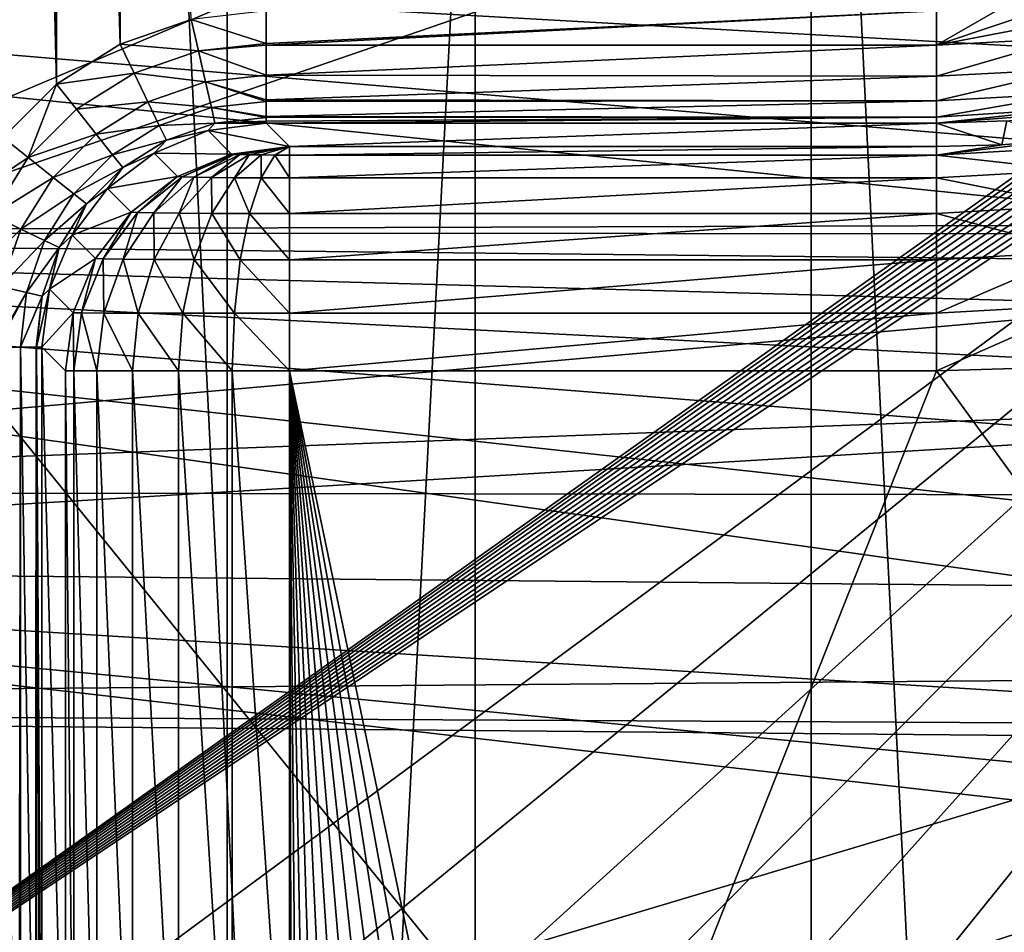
# Model space of a CAD drawing. Header units: millimetres. Extents: x -40 to 40, y -40 to 40.
# Tile 17 of 256: x -27.1 to -22.7, y -8.6 to -4.5. Entities that reach past the tile are written whole.
import ezdxf

# ---------------------------------------------------------------- set-up
doc = ezdxf.new("R2010")
doc.units = ezdxf.units.MM
doc.header["$LTSCALE"] = 26.699852
for name, color, linetype in [('1', 7, 'CONTINUOUS'), ('104', 7, 'CONTINUOUS'), ('109', 7, 'CONTINUOUS'), ('139', 7, 'CONTINUOUS'), ('16', 7, 'CONTINUOUS'), ('182', 7, 'CONTINUOUS'), ('186', 7, 'CONTINUOUS'), ('191', 7, 'CONTINUOUS'), ('48', 7, 'CONTINUOUS'), ('60', 7, 'CONTINUOUS'), ('791', 7, 'CONTINUOUS'), ('792', 7, 'CONTINUOUS'), ('793', 7, 'CONTINUOUS'), ('794', 7, 'CONTINUOUS'), ('799', 7, 'CONTINUOUS'), ('806', 7, 'CONTINUOUS'), ('807', 7, 'CONTINUOUS'), ('808', 7, 'CONTINUOUS'), ('809', 7, 'CONTINUOUS'), ('810', 7, 'CONTINUOUS'), ('811', 7, 'CONTINUOUS'), ('812', 7, 'CONTINUOUS'), ('815', 7, 'CONTINUOUS')]:
    doc.layers.add(name, color=color, linetype=linetype)

msp = doc.modelspace()

# ---------------------------------------------------------------- linework, layer by layer
at = {"layer": '1', "linetype": 'Continuous'}
for points in [[(-21.9451, 32.843), (-25.0583, 30.5341), (-21.9445, -32.8434), (-21.9451, 32.843)], [(-25.0583, 30.5341), (-27.9306, 27.9309), (-25.0582, -30.5342), (-25.0583, 30.5341)], [(-21.9445, -32.8434), (-25.0583, 30.5341), (-25.0582, -30.5342), (-21.9445, -32.8434)], [(-25.0582, -30.5342), (-27.9306, 27.9309), (-27.9309, -27.9306), (-25.0582, -30.5342)]]:
    msp.add_3dface(points, dxfattribs=at)
at = {"layer": '104', "linetype": 'Continuous'}
for points in [[(-31.8246, -3.346, -730), (-31.3005, -6.6543, -730), (-24.4187, -3.7399, -730), (-31.8246, -3.346, -730)], [(-24.4187, -3.7399, -730), (-31.3005, -6.6543, -730), (-23.4815, -3.9709, -730), (-24.4187, -3.7399, -730)], [(-23.4815, -3.9709, -730), (-31.3005, -6.6543, -730), (-6.6933, -4.4723, -730), (-23.4815, -3.9709, -730)], [(-6.6933, -4.4723, -730), (-31.3005, -6.6543, -730), (-5.6921, -5.6924, -730), (-6.6933, -4.4723, -730)], [(-5.6921, -5.6924, -730), (-31.3005, -6.6543, -730), (-4.4723, -6.6934, -730), (-5.6921, -5.6924, -730)], [(-31.3005, -6.6543, -730), (-30.4335, -9.8895, -730), (-4.4723, -6.6934, -730), (-31.3005, -6.6543, -730)], [(-4.4723, -6.6934, -730), (-30.4335, -9.8895, -730), (-3.0809, -7.4371, -730), (-4.4723, -6.6934, -730)], [(-3.0809, -7.4371, -730), (-30.4335, -9.8895, -730), (-1.5712, -7.8952, -730), (-3.0809, -7.4371, -730)], [(-1.5712, -7.8952, -730), (-30.4335, -9.8895, -730), (0, -8.05, -730), (-1.5712, -7.8952, -730)], [(-30.4335, -9.8895, -730), (30.4337, -9.8888, -730), (0, -8.05, -730), (-30.4335, -9.8895, -730)]]:
    msp.add_3dface(points, dxfattribs=at)
at = {"layer": '109', "linetype": 'Continuous'}
for points in [[(-9.097, -5.6333, -733), (-32.3094, -3.5142, -733), (-9.9772, -3.866, -733), (-9.097, -5.6333, -733)], [(-31.7401, -6.9868, -733), (-32.3094, -3.5142, -733), (-9.097, -5.6333, -733), (-31.7401, -6.9868, -733)], [(-7.9069, -7.2091, -733), (-31.7401, -6.9868, -733), (-9.097, -5.6333, -733), (-7.9069, -7.2091, -733)], [(-2.9282, -10.2915, -733), (-31.7401, -6.9868, -733), (-4.7685, -9.5787, -733), (-2.9282, -10.2915, -733)], [(-4.7685, -9.5787, -733), (-31.7401, -6.9868, -733), (-6.4472, -8.5395, -733), (-4.7685, -9.5787, -733)], [(-6.4472, -8.5395, -733), (-31.7401, -6.9868, -733), (-7.9069, -7.2091, -733), (-6.4472, -8.5395, -733)], [(-30.7984, -10.3781, -733), (-31.7401, -6.9868, -733), (-2.9282, -10.2915, -733), (-30.7984, -10.3781, -733)]]:
    msp.add_3dface(points, dxfattribs=at)
at = {"layer": '139', "linetype": 'Continuous'}
for points in [[(-26.9268, -4.8359, -733), (-27.1641, 5.0732, -733), (-27.1642, -5.0733, -733), (-26.9268, -4.8359, -733)], [(-26.9267, 4.8358, -733), (-27.1641, 5.0732, -733), (-26.9268, -4.8359, -733), (-26.9267, 4.8358, -733)], [(-26.6422, -4.6571, -733), (-26.9267, 4.8358, -733), (-26.9268, -4.8359, -733), (-26.6422, -4.6571, -733)], [(-26.6426, 4.6573, -733), (-26.9267, 4.8358, -733), (-26.6422, -4.6571, -733), (-26.6426, 4.6573, -733)], [(-26.3254, -4.5463, -733), (-26.6426, 4.6573, -733), (-26.6422, -4.6571, -733), (-26.3254, -4.5463, -733)]]:
    msp.add_3dface(points, dxfattribs=at)
at = {"layer": '16', "linetype": 'Continuous'}
for points in [[(-33.5522, -5.4998, -3.5), (-33.9501, -1.8406, -3.5), (-5, -5.4103, -3.5), (-33.5522, -5.4998, -3.5)], [(-33.9501, -1.8406, -3.5), (33.5521, -5.5004, -3.5), (-5, -5.4103, -3.5), (-33.9501, -1.8406, -3.5)], [(33.5521, -5.5004, -3.5), (-33.9501, -1.8406, -3.5), (33.9501, -1.8406, -3.5), (33.5521, -5.5004, -3.5)], [(-5.7782, -5.5048, -3.5), (-33.5522, -5.4998, -3.5), (-5, -5.4103, -3.5), (-5.7782, -5.5048, -3.5)], [(-7.6749, -6.8144, -3.5), (-33.5522, -5.4998, -3.5), (-7.1554, -6.2278, -3.5), (-7.6749, -6.8144, -3.5)], [(-8.0388, -7.5078, -3.5), (-33.5522, -5.4998, -3.5), (-7.6749, -6.8144, -3.5), (-8.0388, -7.5078, -3.5)], [(-8.2263, -8.2681, -3.5), (-33.5522, -5.4998, -3.5), (-8.0388, -7.5078, -3.5), (-8.2263, -8.2681, -3.5)], [(-8.2263, -9.0517, -3.5), (-33.5522, -5.4998, -3.5), (-8.2263, -8.2681, -3.5), (-8.2263, -9.0517, -3.5)], [(-7.1554, -6.2278, -3.5), (-33.5522, -5.4998, -3.5), (-6.5107, -5.7827, -3.5), (-7.1554, -6.2278, -3.5)], [(-6.5107, -5.7827, -3.5), (-33.5522, -5.4998, -3.5), (-5.7782, -5.5048, -3.5), (-6.5107, -5.7827, -3.5)], [(-32.7611, -9.0945, -3.5), (-33.5522, -5.4998, -3.5), (-8.2263, -9.0517, -3.5), (-32.7611, -9.0945, -3.5)]]:
    msp.add_3dface(points, dxfattribs=at)
at = {"layer": '182', "linetype": 'Continuous'}
for points in [[(-20.7159, -3.4651, -743.4395), (-20.5297, -14.5087, -743.2467), (-29.4698, -3.4651, -743.4395), (-20.7159, -3.4651, -743.4395)], [(-20.5297, -14.5087, -743.2467), (-29.4123, -10.048, -743.3246), (-29.4698, -3.4651, -743.4395), (-20.5297, -14.5087, -743.2467)]]:
    msp.add_3dface(points, dxfattribs=at)
at = {"layer": '186', "linetype": 'Continuous'}
for points in [[(-29.4123, -10.048, -823.8246), (-29.4827, -1.9913, -823.9652), (-2.4565, -1.9913, -823.9652), (-29.4123, -10.048, -823.8246)], [(-29.338, -10.8245, -823.8111), (-29.4123, -10.048, -823.8246), (-2.4565, -1.9913, -823.9652), (-29.338, -10.8245, -823.8111)], [(-29.1307, -11.5765, -823.7979), (-29.338, -10.8245, -823.8111), (-2.4565, -1.9913, -823.9652), (-29.1307, -11.5765, -823.7979)], [(-28.796, -12.2822, -823.7856), (-29.1307, -11.5765, -823.7979), (-2.4565, -1.9913, -823.9652), (-28.796, -12.2822, -823.7856)], [(-28.3448, -12.919, -823.7745), (-28.796, -12.2822, -823.7856), (-2.4565, -1.9913, -823.9652), (-28.3448, -12.919, -823.7745)], [(-27.7908, -13.4678, -823.7649), (-28.3448, -12.919, -823.7745), (-2.4565, -1.9913, -823.9652), (-27.7908, -13.4678, -823.7649)], [(-27.1505, -13.9127, -823.7572), (-27.7908, -13.4678, -823.7649), (-2.4565, -1.9913, -823.9652), (-27.1505, -13.9127, -823.7572)], [(-26.4426, -14.2406, -823.7514), (-27.1505, -13.9127, -823.7572), (-2.4565, -1.9913, -823.9652), (-26.4426, -14.2406, -823.7514)], [(-25.6898, -14.4411, -823.7479), (-26.4426, -14.2406, -823.7514), (-2.4565, -1.9913, -823.9652), (-25.6898, -14.4411, -823.7479)], [(-24.9125, -14.5088, -823.7467), (-25.6898, -14.4411, -823.7479), (-2.4565, -1.9913, -823.9652), (-24.9125, -14.5088, -823.7467)], [(-2.3791, -1.9973, -823.9651), (-24.9125, -14.5088, -823.7467), (-2.4565, -1.9913, -823.9652), (-2.3791, -1.9973, -823.9651)], [(-2.3036, -2.0152, -823.9648), (-24.9125, -14.5088, -823.7467), (-2.3791, -1.9973, -823.9651), (-2.3036, -2.0152, -823.9648)], [(-2.2318, -2.0446, -823.9643), (-24.9125, -14.5088, -823.7467), (-2.3036, -2.0152, -823.9648), (-2.2318, -2.0446, -823.9643)], [(-2.1654, -2.0848, -823.9636), (-24.9125, -14.5088, -823.7467), (-2.2318, -2.0446, -823.9643), (-2.1654, -2.0848, -823.9636)], [(-2.106, -2.1347, -823.9627), (-24.9125, -14.5088, -823.7467), (-2.1654, -2.0848, -823.9636), (-2.106, -2.1347, -823.9627)], [(-2.0551, -2.1931, -823.9617), (-24.9125, -14.5088, -823.7467), (-2.106, -2.1347, -823.9627), (-2.0551, -2.1931, -823.9617)], [(-2.0138, -2.2588, -823.9606), (-24.9125, -14.5088, -823.7467), (-2.0551, -2.1931, -823.9617), (-2.0138, -2.2588, -823.9606)], [(-1.9832, -2.3301, -823.9593), (-24.9125, -14.5088, -823.7467), (-2.0138, -2.2588, -823.9606), (-1.9832, -2.3301, -823.9593)], [(-1.964, -2.4052, -823.958), (-24.9125, -14.5088, -823.7467), (-1.9832, -2.3301, -823.9593), (-1.964, -2.4052, -823.958)], [(-1.9566, -2.4826, -823.9567), (-24.9125, -14.5088, -823.7467), (-1.964, -2.4052, -823.958), (-1.9566, -2.4826, -823.9567)], [(-1.7467, -14.5087, -823.7467), (-24.9125, -14.5088, -823.7467), (-1.9566, -2.4826, -823.9567), (-1.7467, -14.5087, -823.7467)]]:
    msp.add_3dface(points, dxfattribs=at)
at = {"layer": '191', "linetype": 'Continuous'}
for points in [[(-29.4827, -1.9913, -821.0348), (-29.4123, -10.048, -821.1754), (-18.0722, -1.9913, -821.0348), (-29.4827, -1.9913, -821.0348)], [(-18.0722, -1.9913, -821.0348), (-29.4123, -10.048, -821.1754), (-18.0256, -1.9949, -821.0348), (-18.0722, -1.9913, -821.0348)], [(-18.0256, -1.9949, -821.0348), (-29.4123, -10.048, -821.1754), (-17.9802, -2.0057, -821.035), (-18.0256, -1.9949, -821.0348)], [(-17.9802, -2.0057, -821.035), (-29.4123, -10.048, -821.1754), (-17.9371, -2.0233, -821.0353), (-17.9802, -2.0057, -821.035)], [(-17.9371, -2.0233, -821.0353), (-29.4123, -10.048, -821.1754), (-17.8973, -2.0474, -821.0357), (-17.9371, -2.0233, -821.0353)], [(-17.8973, -2.0474, -821.0357), (-29.4123, -10.048, -821.1754), (-17.8617, -2.0773, -821.0363), (-17.8973, -2.0474, -821.0357)], [(-17.8617, -2.0773, -821.0363), (-29.4123, -10.048, -821.1754), (-17.8312, -2.1123, -821.0369), (-17.8617, -2.0773, -821.0363)], [(-17.8312, -2.1123, -821.0369), (-29.4123, -10.048, -821.1754), (-17.8064, -2.1517, -821.0376), (-17.8312, -2.1123, -821.0369)], [(-17.8064, -2.1517, -821.0376), (-29.4123, -10.048, -821.1754), (-17.7879, -2.1944, -821.0383), (-17.8064, -2.1517, -821.0376)], [(-17.7879, -2.1944, -821.0383), (-29.4123, -10.048, -821.1754), (-17.7763, -2.2395, -821.0391), (-17.7879, -2.1944, -821.0383)], [(-17.7763, -2.2395, -821.0391), (-29.4123, -10.048, -821.1754), (-17.7718, -2.286, -821.0399), (-17.7763, -2.2395, -821.0391)], [(-29.4123, -10.048, -821.1754), (-29.338, -10.8245, -821.1889), (-17.7718, -2.286, -821.0399), (-29.4123, -10.048, -821.1754)], [(-29.338, -10.8245, -821.1889), (-29.131, -11.5755, -821.2021), (-17.7718, -2.286, -821.0399), (-29.338, -10.8245, -821.1889)], [(-29.131, -11.5755, -821.2021), (-28.7971, -12.2804, -821.2144), (-17.7718, -2.286, -821.0399), (-29.131, -11.5755, -821.2021)], [(-28.7971, -12.2804, -821.2144), (-28.3466, -12.9168, -821.2255), (-17.7718, -2.286, -821.0399), (-28.7971, -12.2804, -821.2144)], [(-28.3466, -12.9168, -821.2255), (-27.793, -13.466, -821.2351), (-17.7718, -2.286, -821.0399), (-28.3466, -12.9168, -821.2255)], [(-27.793, -13.466, -821.2351), (-27.1523, -13.9117, -821.2428), (-17.7718, -2.286, -821.0399), (-27.793, -13.466, -821.2351)], [(-27.1523, -13.9117, -821.2428), (-26.4436, -14.2402, -821.2486), (-17.7718, -2.286, -821.0399), (-27.1523, -13.9117, -821.2428)], [(-26.4436, -14.2402, -821.2486), (-25.6898, -14.4411, -821.2521), (-17.7718, -2.286, -821.0399), (-26.4436, -14.2402, -821.2486)], [(-17.7718, -2.286, -821.0399), (-25.6898, -14.4411, -821.2521), (-17.5509, -14.5087, -821.2533), (-17.7718, -2.286, -821.0399)]]:
    msp.add_3dface(points, dxfattribs=at)
at = {"layer": '48', "linetype": 'Continuous'}
for points in [[(-5.6184, -5.6197, -14), (-37.6095, -3.8248, -14), (-6.607, -4.4153, -14), (-5.6184, -5.6197, -14)], [(-4.4144, -6.6076, -14), (-37.6095, -3.8248, -14), (-5.6184, -5.6197, -14), (-4.4144, -6.6076, -14)], [(-3.0409, -7.3417, -14), (-37.6095, -3.8248, -14), (-4.4144, -6.6076, -14), (-3.0409, -7.3417, -14)], [(-37.0296, -7.6101, -14), (-37.6095, -3.8248, -14), (-3.0409, -7.3417, -14), (-37.0296, -7.6101, -14)], [(-1.5513, -7.7936, -14), (-37.0296, -7.6101, -14), (-3.0409, -7.3417, -14), (-1.5513, -7.7936, -14)], [(-0.0011, -7.9465, -14), (-37.0296, -7.6101, -14), (-1.5513, -7.7936, -14), (-0.0011, -7.9465, -14)], [(-36.0695, -11.3179, -14), (-37.0296, -7.6101, -14), (-0.0011, -7.9465, -14), (-36.0695, -11.3179, -14)], [(36.0693, -11.3184, -14), (-36.0695, -11.3179, -14), (-0.0011, -7.9465, -14), (36.0693, -11.3184, -14)]]:
    msp.add_3dface(points, dxfattribs=at)
at = {"layer": '60', "linetype": 'Continuous'}
for points in [[(-23.5587, 26.1655, -11.5), (-23.5583, -26.1659, -11.5), (-20.6948, 28.4846, -11.5), (-23.5587, 26.1655, -11.5)], [(-23.5583, -26.1659, -11.5), (-20.6939, -28.4853, -11.5), (-20.6948, 28.4846, -11.5), (-23.5583, -26.1659, -11.5)], [(-26.165, 23.5593, -11.5), (-26.1645, -23.5599, -11.5), (-23.5587, 26.1655, -11.5), (-26.165, 23.5593, -11.5)], [(-26.1645, -23.5599, -11.5), (-23.5583, -26.1659, -11.5), (-23.5587, 26.1655, -11.5), (-26.1645, -23.5599, -11.5)], [(-28.4841, 20.6956, -11.5), (-28.4837, -20.6961, -11.5), (-26.165, 23.5593, -11.5), (-28.4841, 20.6956, -11.5)], [(-28.4837, -20.6961, -11.5), (-26.1645, -23.5599, -11.5), (-26.165, 23.5593, -11.5), (-28.4837, -20.6961, -11.5)]]:
    msp.add_3dface(points, dxfattribs=at)
at = {"layer": '791', "linetype": 'Continuous'}
for points in [[(-27.1942, -6.0084, -733.0979), (-27.0945, -9.9917, -733.1959), (-27.0874, -6.0084, -733.2054), (-27.1942, -6.0084, -733.0979)], [(-27.0945, -9.9917, -733.1959), (-27.0874, -9.9917, -733.2053), (-27.0874, -6.0084, -733.2054), (-27.0945, -9.9917, -733.1959)], [(-27.0874, -6.0084, -733.2054), (-27.0199, -9.9917, -733.3335), (-27.0178, -6.0084, -733.3394), (-27.0874, -6.0084, -733.2054)], [(-27.0874, -9.9917, -733.2053), (-27.0199, -9.9917, -733.3335), (-27.0874, -6.0084, -733.2054), (-27.0874, -9.9917, -733.2053)], [(-27.0199, -9.9917, -733.3335), (-27.0155, -9.9917, -733.3466), (-27.0178, -6.0084, -733.3394), (-27.0199, -9.9917, -733.3335)], [(-27.0178, -6.0084, -733.3394), (-27.0155, -9.9917, -733.3466), (-27.0155, -6.0084, -733.3464), (-27.0178, -6.0084, -733.3394)], [(-27.0155, -9.9917, -733.3466), (-26.9991, -9.9917, -733.4124), (-27.0155, -6.0084, -733.3464), (-27.0155, -9.9917, -733.3466)], [(-27.0155, -6.0084, -733.3464), (-26.9914, -9.9917, -733.4913), (-26.9914, -6.0084, -733.4913), (-27.0155, -6.0084, -733.3464)], [(-26.9991, -9.9917, -733.4124), (-26.9914, -9.9917, -733.4913), (-27.0155, -6.0084, -733.3464), (-26.9991, -9.9917, -733.4124)]]:
    msp.add_3dface(points, dxfattribs=at)
at = {"layer": '792', "linetype": 'Continuous'}
for points in [[(-25.9916, -4.5087, -733), (-26.3254, -4.5463, -733), (-25.9916, -4.6544, -733.0217), (-25.9916, -4.5087, -733)], [(-26.3254, -4.5463, -733), (-26.6422, -4.6571, -733), (-26.2933, -4.6865, -733.0211), (-26.3254, -4.5463, -733)], [(-25.9916, -4.6544, -733.0217), (-26.3254, -4.5463, -733), (-26.2933, -4.6865, -733.0211), (-25.9916, -4.6544, -733.0217)], [(-26.6422, -4.6571, -733), (-26.9268, -4.8359, -733), (-26.5804, -4.7857, -733.0208), (-26.6422, -4.6571, -733)], [(-26.2933, -4.6865, -733.0211), (-26.6422, -4.6571, -733), (-26.5804, -4.7857, -733.0208), (-26.2933, -4.6865, -733.0211)], [(-25.9916, -4.6544, -733.0217), (-26.2933, -4.6865, -733.0211), (-25.9916, -4.661, -733.0238), (-25.9916, -4.6544, -733.0217)], [(-26.2933, -4.6865, -733.0211), (-26.5804, -4.7857, -733.0208), (-26.2616, -4.8256, -733.0903), (-26.2933, -4.6865, -733.0211)], [(-25.9916, -4.661, -733.0238), (-26.2933, -4.6865, -733.0211), (-25.9916, -4.7947, -733.0899), (-25.9916, -4.661, -733.0238)], [(-25.9916, -4.7947, -733.0899), (-26.2933, -4.6865, -733.0211), (-26.2616, -4.8256, -733.0903), (-25.9916, -4.7947, -733.0899)], [(-26.5804, -4.7857, -733.0208), (-26.9268, -4.8359, -733), (-26.8381, -4.9469, -733.0206), (-26.5804, -4.7857, -733.0208)], [(-26.5804, -4.7857, -733.0208), (-26.8381, -4.9469, -733.0206), (-26.5184, -4.9144, -733.0896), (-26.5804, -4.7857, -733.0208)], [(-26.2616, -4.8256, -733.0903), (-26.5804, -4.7857, -733.0208), (-26.5184, -4.9144, -733.0896), (-26.2616, -4.8256, -733.0903)], [(-26.2616, -4.8256, -733.0903), (-26.5184, -4.9144, -733.0896), (-26.2357, -4.9391, -733.204), (-26.2616, -4.8256, -733.0903)], [(-25.9916, -4.7947, -733.0899), (-26.2616, -4.8256, -733.0903), (-25.9916, -4.9055, -733.1959), (-25.9916, -4.7947, -733.0899)], [(-25.9916, -4.9055, -733.1959), (-26.2616, -4.8256, -733.0903), (-25.9916, -4.9126, -733.2053), (-25.9916, -4.9055, -733.1959)], [(-25.9916, -4.9126, -733.2053), (-26.2616, -4.8256, -733.0903), (-26.2357, -4.9391, -733.204), (-25.9916, -4.9126, -733.2053)], [(-26.9268, -4.8359, -733), (-27.1642, -5.0733, -733), (-27.0531, -5.1619, -733.0206), (-26.9268, -4.8359, -733)], [(-26.8381, -4.9469, -733.0206), (-26.9268, -4.8359, -733), (-27.0531, -5.1619, -733.0206), (-26.8381, -4.9469, -733.0206)], [(-26.5184, -4.9144, -733.0896), (-26.8381, -4.9469, -733.0206), (-26.749, -5.0587, -733.0892), (-26.5184, -4.9144, -733.0896)], [(-26.5184, -4.9144, -733.0896), (-26.749, -5.0587, -733.0892), (-26.4678, -5.0196, -733.203), (-26.5184, -4.9144, -733.0896)], [(-26.2357, -4.9391, -733.204), (-26.5184, -4.9144, -733.0896), (-26.4678, -5.0196, -733.203), (-26.2357, -4.9391, -733.204)], [(-25.9916, -4.9126, -733.2053), (-26.2357, -4.9391, -733.204), (-25.9916, -4.9801, -733.3335), (-25.9916, -4.9126, -733.2053)], [(-26.8381, -4.9469, -733.0206), (-27.0531, -5.1619, -733.0206), (-26.749, -5.0587, -733.0892), (-26.8381, -4.9469, -733.0206)], [(-26.2357, -4.9391, -733.204), (-26.4678, -5.0196, -733.203), (-26.2196, -5.0097, -733.345), (-26.2357, -4.9391, -733.204)], [(-25.9916, -4.9801, -733.3335), (-26.2357, -4.9391, -733.204), (-25.9916, -4.9845, -733.3466), (-25.9916, -4.9801, -733.3335)], [(-25.9916, -4.9845, -733.3466), (-26.2357, -4.9391, -733.204), (-26.2196, -5.0097, -733.345), (-25.9916, -4.9845, -733.3466)], [(-25.9916, -5.0086, -733.4913), (-26.2196, -5.0097, -733.345), (-26.2504, -5.0426, -733.4893), (-25.9916, -5.0086, -733.4913)], [(-25.9916, -4.9845, -733.3466), (-26.2196, -5.0097, -733.345), (-25.9916, -5.0009, -733.4124), (-25.9916, -4.9845, -733.3466)], [(-25.9916, -5.0009, -733.4124), (-26.2196, -5.0097, -733.345), (-25.9916, -5.0086, -733.4913), (-25.9916, -5.0009, -733.4124)], [(-26.4678, -5.0196, -733.203), (-26.749, -5.0587, -733.0892), (-26.6761, -5.15, -733.2025), (-26.4678, -5.0196, -733.203)], [(-26.4678, -5.0196, -733.203), (-26.6761, -5.15, -733.2025), (-26.4362, -5.0851, -733.3438), (-26.4678, -5.0196, -733.203)], [(-26.2504, -5.0426, -733.4893), (-26.4362, -5.0851, -733.3438), (-26.4915, -5.1424, -733.4881), (-26.2504, -5.0426, -733.4893)], [(-26.2196, -5.0097, -733.345), (-26.4678, -5.0196, -733.203), (-26.4362, -5.0851, -733.3438), (-26.2196, -5.0097, -733.345)], [(-26.2196, -5.0097, -733.345), (-26.4362, -5.0851, -733.3438), (-26.2504, -5.0426, -733.4893), (-26.2196, -5.0097, -733.345)], [(-27.1642, -5.0733, -733), (-27.3427, -5.3574, -733), (-27.0531, -5.1619, -733.0206), (-27.1642, -5.0733, -733)], [(-26.749, -5.0587, -733.0892), (-27.0531, -5.1619, -733.0206), (-26.9413, -5.251, -733.0892), (-26.749, -5.0587, -733.0892)], [(-26.749, -5.0587, -733.0892), (-26.9413, -5.251, -733.0892), (-26.6761, -5.15, -733.2025), (-26.749, -5.0587, -733.0892)], [(-26.4362, -5.0851, -733.3438), (-26.6761, -5.15, -733.2025), (-26.6307, -5.207, -733.3433), (-26.4362, -5.0851, -733.3438)], [(-26.4362, -5.0851, -733.3438), (-26.6307, -5.207, -733.3433), (-26.4915, -5.1424, -733.4881), (-26.4362, -5.0851, -733.3438)], [(-27.0531, -5.1619, -733.0206), (-27.3427, -5.3574, -733), (-27.2143, -5.4196, -733.0208), (-27.0531, -5.1619, -733.0206)], [(-27.0531, -5.1619, -733.0206), (-27.2143, -5.4196, -733.0208), (-26.9413, -5.251, -733.0892), (-27.0531, -5.1619, -733.0206)], [(-26.6761, -5.15, -733.2025), (-26.9413, -5.251, -733.0892), (-26.85, -5.3239, -733.2025), (-26.6761, -5.15, -733.2025)], [(-26.6761, -5.15, -733.2025), (-26.85, -5.3239, -733.2025), (-26.6307, -5.207, -733.3433), (-26.6761, -5.15, -733.2025)], [(-26.4915, -5.1424, -733.4881), (-26.6307, -5.207, -733.3433), (-26.6985, -5.3012, -733.4877), (-26.4915, -5.1424, -733.4881)], [(-26.6307, -5.207, -733.3433), (-26.85, -5.3239, -733.2025), (-26.793, -5.3693, -733.3433), (-26.6307, -5.207, -733.3433)], [(-26.6307, -5.207, -733.3433), (-26.793, -5.3693, -733.3433), (-26.6985, -5.3012, -733.4877), (-26.6307, -5.207, -733.3433)], [(-26.9413, -5.251, -733.0892), (-27.2143, -5.4196, -733.0208), (-27.0856, -5.4816, -733.0896), (-26.9413, -5.251, -733.0892)], [(-26.9413, -5.251, -733.0892), (-27.0856, -5.4816, -733.0896), (-26.85, -5.3239, -733.2025), (-26.9413, -5.251, -733.0892)], [(-26.6985, -5.3012, -733.4877), (-26.793, -5.3693, -733.3433), (-26.8575, -5.5084, -733.4881), (-26.6985, -5.3012, -733.4877)], [(-26.85, -5.3239, -733.2025), (-27.0856, -5.4816, -733.0896), (-26.9804, -5.5322, -733.203), (-26.85, -5.3239, -733.2025)], [(-26.85, -5.3239, -733.2025), (-26.9804, -5.5322, -733.203), (-26.793, -5.3693, -733.3433), (-26.85, -5.3239, -733.2025)], [(-26.793, -5.3693, -733.3433), (-26.9804, -5.5322, -733.203), (-26.9149, -5.5638, -733.3438), (-26.793, -5.3693, -733.3433)], [(-26.793, -5.3693, -733.3433), (-26.9149, -5.5638, -733.3438), (-26.8575, -5.5084, -733.4881), (-26.793, -5.3693, -733.3433)], [(-27.2143, -5.4196, -733.0208), (-27.3135, -5.7067, -733.0211), (-27.0856, -5.4816, -733.0896), (-27.2143, -5.4196, -733.0208)], [(-27.0856, -5.4816, -733.0896), (-27.3135, -5.7067, -733.0211), (-27.1744, -5.7384, -733.0903), (-27.0856, -5.4816, -733.0896)], [(-27.0856, -5.4816, -733.0896), (-27.1744, -5.7384, -733.0903), (-26.9804, -5.5322, -733.203), (-27.0856, -5.4816, -733.0896)], [(-26.9804, -5.5322, -733.203), (-27.1744, -5.7384, -733.0903), (-27.0609, -5.7643, -733.204), (-26.9804, -5.5322, -733.203)], [(-26.9804, -5.5322, -733.203), (-27.0609, -5.7643, -733.204), (-26.9149, -5.5638, -733.3438), (-26.9804, -5.5322, -733.203)], [(-26.8575, -5.5084, -733.4881), (-26.9149, -5.5638, -733.3438), (-26.9574, -5.7496, -733.4893), (-26.8575, -5.5084, -733.4881)], [(-26.9149, -5.5638, -733.3438), (-27.0609, -5.7643, -733.204), (-26.9903, -5.7804, -733.345), (-26.9149, -5.5638, -733.3438)], [(-26.9149, -5.5638, -733.3438), (-26.9903, -5.7804, -733.345), (-26.9574, -5.7496, -733.4893), (-26.9149, -5.5638, -733.3438)], [(-27.1744, -5.7384, -733.0903), (-27.2034, -6.0084, -733.0913), (-27.0609, -5.7643, -733.204), (-27.1744, -5.7384, -733.0903)], [(-26.9903, -5.7804, -733.345), (-27.0155, -6.0084, -733.3464), (-26.9574, -5.7496, -733.4893), (-26.9903, -5.7804, -733.345)], [(-27.0155, -6.0084, -733.3464), (-26.9914, -6.0084, -733.4913), (-26.9574, -5.7496, -733.4893), (-27.0155, -6.0084, -733.3464)], [(-27.2034, -6.0084, -733.0913), (-27.1942, -6.0084, -733.0979), (-27.0609, -5.7643, -733.204), (-27.2034, -6.0084, -733.0913)], [(-27.1942, -6.0084, -733.0979), (-27.0874, -6.0084, -733.2054), (-27.0609, -5.7643, -733.204), (-27.1942, -6.0084, -733.0979)], [(-27.0609, -5.7643, -733.204), (-27.0874, -6.0084, -733.2054), (-26.9903, -5.7804, -733.345), (-27.0609, -5.7643, -733.204)], [(-27.0874, -6.0084, -733.2054), (-27.0178, -6.0084, -733.3394), (-26.9903, -5.7804, -733.345), (-27.0874, -6.0084, -733.2054)], [(-27.0178, -6.0084, -733.3394), (-27.0155, -6.0084, -733.3464), (-26.9903, -5.7804, -733.345), (-27.0178, -6.0084, -733.3394)]]:
    msp.add_3dface(points, dxfattribs=at)
at = {"layer": '793', "linetype": 'Continuous'}
for points in [[(-23, -4.5087, -733), (-25.9916, -4.661, -733.0238), (-23, -4.6615, -733.0239), (-23, -4.5087, -733)], [(-23, -4.5087, -733), (-25.9916, -4.6544, -733.0217), (-25.9916, -4.661, -733.0238), (-23, -4.5087, -733)], [(-23, -4.5087, -733), (-25.9916, -4.5087, -733), (-25.9916, -4.6544, -733.0217), (-23, -4.5087, -733)], [(-25.9916, -4.661, -733.0238), (-25.9916, -4.7947, -733.0899), (-23, -4.6615, -733.0239), (-25.9916, -4.661, -733.0238)], [(-23, -4.6615, -733.0239), (-25.9916, -4.7947, -733.0899), (-23, -4.7997, -733.0934), (-23, -4.6615, -733.0239)], [(-25.9916, -4.7947, -733.0899), (-25.9916, -4.9055, -733.1959), (-23, -4.7997, -733.0934), (-25.9916, -4.7947, -733.0899)], [(-23, -4.7997, -733.0934), (-25.9916, -4.9055, -733.1959), (-23, -4.9101, -733.2019), (-23, -4.7997, -733.0934)], [(-25.9916, -4.9055, -733.1959), (-25.9916, -4.9126, -733.2053), (-23, -4.9101, -733.2019), (-25.9916, -4.9055, -733.1959)], [(-25.9916, -4.9126, -733.2053), (-25.9916, -4.9801, -733.3335), (-23, -4.9101, -733.2019), (-25.9916, -4.9126, -733.2053)], [(-23, -4.9101, -733.2019), (-25.9916, -4.9801, -733.3335), (-23, -4.982, -733.3389), (-23, -4.9101, -733.2019)], [(-25.9916, -4.9801, -733.3335), (-25.9916, -4.9845, -733.3466), (-23, -4.982, -733.3389), (-25.9916, -4.9801, -733.3335)], [(-23, -4.982, -733.3389), (-25.9916, -5.0086, -733.4913), (-23, -5.0086, -733.4913), (-23, -4.982, -733.3389)], [(-25.9916, -5.0009, -733.4124), (-25.9916, -5.0086, -733.4913), (-23, -4.982, -733.3389), (-25.9916, -5.0009, -733.4124)], [(-25.9916, -4.9845, -733.3466), (-25.9916, -5.0009, -733.4124), (-23, -4.982, -733.3389), (-25.9916, -4.9845, -733.3466)]]:
    msp.add_3dface(points, dxfattribs=at)
at = {"layer": '794', "linetype": 'Continuous'}
for points in [[(-22.435, -4.4731, -733), (-22.7169, -4.4998, -733), (-23, -4.6615, -733.0239), (-22.435, -4.4731, -733)], [(-22.435, -4.4731, -733), (-23, -4.6615, -733.0239), (-22.4251, -4.5515, -733.0063), (-22.435, -4.4731, -733)], [(-22.7169, -4.4998, -733), (-23, -4.5087, -733), (-23, -4.6615, -733.0239), (-22.7169, -4.4998, -733)], [(-22.4251, -4.5515, -733.0063), (-23, -4.6615, -733.0239), (-22.4151, -4.6301, -733.0257), (-22.4251, -4.5515, -733.0063)], [(-23, -4.6615, -733.0239), (-23, -4.7997, -733.0934), (-22.4151, -4.6301, -733.0257), (-23, -4.6615, -733.0239)], [(-22.4151, -4.6301, -733.0257), (-23, -4.7997, -733.0934), (-22.3977, -4.7679, -733.0979), (-22.4151, -4.6301, -733.0257)], [(-23, -4.7997, -733.0934), (-23, -4.9101, -733.2019), (-22.3977, -4.7679, -733.0979), (-23, -4.7997, -733.0934)], [(-22.3977, -4.7679, -733.0979), (-23, -4.9101, -733.2019), (-22.3842, -4.8749, -733.2068), (-22.3977, -4.7679, -733.0979)], [(-22.3842, -4.8749, -733.2068), (-23, -4.982, -733.3389), (-22.3756, -4.9429, -733.3394), (-22.3842, -4.8749, -733.2068)], [(-23, -4.9101, -733.2019), (-23, -4.982, -733.3389), (-22.3842, -4.8749, -733.2068), (-23, -4.9101, -733.2019)], [(-22.3756, -4.9429, -733.3394), (-23, -5.0086, -733.4913), (-22.3732, -4.9619, -733.4146), (-22.3756, -4.9429, -733.3394)], [(-23, -4.982, -733.3389), (-23, -5.0086, -733.4913), (-22.3756, -4.9429, -733.3394), (-23, -4.982, -733.3389)], [(-22.3732, -4.9619, -733.4146), (-23, -5.0086, -733.4913), (-22.6855, -4.9987, -733.4913), (-22.3732, -4.9619, -733.4146)]]:
    msp.add_3dface(points, dxfattribs=at)
at = {"layer": '799', "linetype": 'Continuous'}
for points in [[(-23, -6.1136, -740.5), (-19.5248, -10.8864, -740.5), (-22.6511, -6.1036, -740.5), (-23, -6.1136, -740.5)], [(-25.8778, -10.0173, -740.5), (-25.8523, -10.1455, -740.5), (-25.8864, -6.1136, -740.5), (-25.8778, -10.0173, -740.5)], [(-25.8523, -10.1455, -740.5), (-25.8103, -10.2692, -740.5), (-25.8864, -6.1136, -740.5), (-25.8523, -10.1455, -740.5)], [(-25.8103, -10.2692, -740.5), (-25.7525, -10.3864, -740.5), (-25.8864, -6.1136, -740.5), (-25.8103, -10.2692, -740.5)], [(-25.7525, -10.3864, -740.5), (-25.6798, -10.4952, -740.5), (-25.8864, -6.1136, -740.5), (-25.7525, -10.3864, -740.5)], [(-25.6798, -10.4952, -740.5), (-25.5936, -10.5935, -740.5), (-25.8864, -6.1136, -740.5), (-25.6798, -10.4952, -740.5)], [(-25.5936, -10.5935, -740.5), (-25.4952, -10.6798, -740.5), (-25.8864, -6.1136, -740.5), (-25.5936, -10.5935, -740.5)], [(-25.4952, -10.6798, -740.5), (-25.3864, -10.7525, -740.5), (-25.8864, -6.1136, -740.5), (-25.4952, -10.6798, -740.5)], [(-25.3864, -10.7525, -740.5), (-25.2691, -10.8103, -740.5), (-25.8864, -6.1136, -740.5), (-25.3864, -10.7525, -740.5)], [(-25.2691, -10.8103, -740.5), (-25.1453, -10.8523, -740.5), (-25.8864, -6.1136, -740.5), (-25.2691, -10.8103, -740.5)], [(-25.1453, -10.8523, -740.5), (-25.0171, -10.8778, -740.5), (-25.8864, -6.1136, -740.5), (-25.1453, -10.8523, -740.5)], [(-25.0171, -10.8778, -740.5), (-24.8865, -10.8864, -740.5), (-25.8864, -6.1136, -740.5), (-25.0171, -10.8778, -740.5)], [(-25.8864, -6.1136, -740.5), (-24.8865, -10.8864, -740.5), (-23, -6.1136, -740.5), (-25.8864, -6.1136, -740.5)], [(-25.8864, -9.8867, -740.5), (-25.8778, -10.0173, -740.5), (-25.8864, -6.1136, -740.5), (-25.8864, -9.8867, -740.5)], [(-24.8865, -10.8864, -740.5), (-19.5248, -10.8864, -740.5), (-23, -6.1136, -740.5), (-24.8865, -10.8864, -740.5)]]:
    msp.add_3dface(points, dxfattribs=at)
at = {"layer": '806', "linetype": 'Continuous'}
for points in [[(-26.9914, -6.0084, -733.4913), (-26.8862, -9.8865, -739.5175), (-26.8862, -6.1136, -739.5175), (-26.9914, -6.0084, -733.4913)], [(-26.9914, -6.0084, -733.4913), (-26.9914, -9.9917, -733.4913), (-26.8862, -9.8865, -739.5175), (-26.9914, -6.0084, -733.4913)]]:
    msp.add_3dface(points, dxfattribs=at)
at = {"layer": '807', "linetype": 'Continuous'}
for points in [[(-26.8862, -6.1136, -739.5175), (-26.8487, -9.8865, -739.7718), (-26.8487, -6.1136, -739.7719), (-26.8862, -6.1136, -739.5175)], [(-26.8862, -9.8865, -739.5175), (-26.8487, -9.8865, -739.7718), (-26.8862, -6.1136, -739.5175), (-26.8862, -9.8865, -739.5175)], [(-26.8487, -9.8865, -739.7718), (-26.7469, -9.8865, -740.0094), (-26.8487, -6.1136, -739.7719), (-26.8487, -9.8865, -739.7718)], [(-26.8487, -6.1136, -739.7719), (-26.7469, -9.8865, -740.0094), (-26.7469, -6.1136, -740.0094), (-26.8487, -6.1136, -739.7719)], [(-26.7469, -9.8865, -740.0094), (-26.5877, -9.8865, -740.2129), (-26.7469, -6.1136, -740.0094), (-26.7469, -9.8865, -740.0094)], [(-26.7469, -6.1136, -740.0094), (-26.5877, -9.8865, -740.2129), (-26.5876, -6.1136, -740.2129), (-26.7469, -6.1136, -740.0094)], [(-26.5877, -9.8865, -740.2129), (-26.3816, -9.8865, -740.3688), (-26.5876, -6.1136, -740.2129), (-26.5877, -9.8865, -740.2129)], [(-26.5876, -6.1136, -740.2129), (-26.3816, -9.8865, -740.3688), (-26.3815, -6.1136, -740.3688), (-26.5876, -6.1136, -740.2129)], [(-26.3816, -9.8865, -740.3688), (-26.1424, -9.8865, -740.4667), (-26.3815, -6.1136, -740.3688), (-26.3816, -9.8865, -740.3688)], [(-26.3815, -6.1136, -740.3688), (-26.1424, -9.8865, -740.4667), (-26.1424, -6.1136, -740.4667), (-26.3815, -6.1136, -740.3688)], [(-25.8864, -9.8867, -740.5), (-25.8864, -6.1136, -740.5), (-26.1424, -6.1136, -740.4667), (-25.8864, -9.8867, -740.5)], [(-26.1424, -9.8865, -740.4667), (-25.8864, -9.8867, -740.5), (-26.1424, -6.1136, -740.4667), (-26.1424, -9.8865, -740.4667)]]:
    msp.add_3dface(points, dxfattribs=at)
at = {"layer": '808', "linetype": 'Continuous'}
for points in [[(-25.8864, -5.1138, -739.5175), (-26.1451, -5.1479, -739.5214), (-26.1347, -5.1489, -739.587), (-25.8864, -5.1138, -739.5175)], [(-25.8864, -5.1138, -739.5175), (-26.1347, -5.1489, -739.587), (-26.1079, -5.1497, -739.648), (-25.8864, -5.1138, -739.5175)], [(-25.8864, -5.1138, -739.5175), (-26.1079, -5.1497, -739.648), (-26.0665, -5.1505, -739.6999), (-25.8864, -5.1138, -739.5175)], [(-25.8864, -5.1138, -739.5175), (-26.0665, -5.1505, -739.6999), (-26.0133, -5.1511, -739.7396), (-25.8864, -5.1138, -739.5175)], [(-25.8864, -5.1138, -739.5175), (-26.0133, -5.1511, -739.7396), (-25.952, -5.1514, -739.7644), (-25.8864, -5.1138, -739.5175)], [(-25.8864, -5.1138, -739.5175), (-25.952, -5.1514, -739.7644), (-25.8864, -5.1516, -739.7728), (-25.8864, -5.1138, -739.5175)], [(-26.1451, -5.1479, -739.5214), (-26.3862, -5.2478, -739.5238), (-26.3662, -5.2493, -739.6507), (-26.1451, -5.1479, -739.5214)], [(-26.1347, -5.1489, -739.587), (-26.1451, -5.1479, -739.5214), (-26.3662, -5.2493, -739.6507), (-26.1347, -5.1489, -739.587)], [(-26.1347, -5.1489, -739.587), (-26.3662, -5.2493, -739.6507), (-26.3145, -5.2507, -739.7685), (-26.1347, -5.1489, -739.587)], [(-26.1079, -5.1497, -739.648), (-26.1347, -5.1489, -739.587), (-26.3145, -5.2507, -739.7685), (-26.1079, -5.1497, -739.648)], [(-26.1079, -5.1497, -739.648), (-26.3145, -5.2507, -739.7685), (-26.2345, -5.2518, -739.869), (-26.1079, -5.1497, -739.648)], [(-26.0665, -5.1505, -739.6999), (-26.1079, -5.1497, -739.648), (-26.2345, -5.2518, -739.869), (-26.0665, -5.1505, -739.6999)], [(-26.0665, -5.1505, -739.6999), (-26.2345, -5.2518, -739.869), (-26.1318, -5.2527, -739.9457), (-26.0665, -5.1505, -739.6999)], [(-26.0133, -5.1511, -739.7396), (-26.0665, -5.1505, -739.6999), (-26.1318, -5.2527, -739.9457), (-26.0133, -5.1511, -739.7396)], [(-26.0133, -5.1511, -739.7396), (-26.1318, -5.2527, -739.9457), (-26.0131, -5.2533, -739.9937), (-26.0133, -5.1511, -739.7396)], [(-25.952, -5.1514, -739.7644), (-26.0133, -5.1511, -739.7396), (-26.0131, -5.2533, -739.9937), (-25.952, -5.1514, -739.7644)], [(-25.952, -5.1514, -739.7644), (-26.0131, -5.2533, -739.9937), (-25.8864, -5.2535, -740.01), (-25.952, -5.1514, -739.7644)], [(-25.8864, -5.1516, -739.7728), (-25.952, -5.1514, -739.7644), (-25.8864, -5.2535, -740.01), (-25.8864, -5.1516, -739.7728)], [(-26.3862, -5.2478, -739.5238), (-26.5933, -5.4067, -739.5247), (-26.5653, -5.4083, -739.7041), (-26.3862, -5.2478, -739.5238)], [(-26.3662, -5.2493, -739.6507), (-26.3862, -5.2478, -739.5238), (-26.5653, -5.4083, -739.7041), (-26.3662, -5.2493, -739.6507)], [(-26.3662, -5.2493, -739.6507), (-26.5653, -5.4083, -739.7041), (-26.4922, -5.4097, -739.8709), (-26.3662, -5.2493, -739.6507)], [(-26.3145, -5.2507, -739.7685), (-26.3662, -5.2493, -739.6507), (-26.4922, -5.4097, -739.8709), (-26.3145, -5.2507, -739.7685)], [(-26.3145, -5.2507, -739.7685), (-26.4922, -5.4097, -739.8709), (-26.3792, -5.411, -740.0133), (-26.3145, -5.2507, -739.7685)], [(-26.2345, -5.2518, -739.869), (-26.3145, -5.2507, -739.7685), (-26.3792, -5.411, -740.0133), (-26.2345, -5.2518, -739.869)], [(-26.2345, -5.2518, -739.869), (-26.3792, -5.411, -740.0133), (-26.2339, -5.4119, -740.122), (-26.2345, -5.2518, -739.869)], [(-26.1318, -5.2527, -739.9457), (-26.2345, -5.2518, -739.869), (-26.2339, -5.4119, -740.122), (-26.1318, -5.2527, -739.9457)], [(-26.1318, -5.2527, -739.9457), (-26.2339, -5.4119, -740.122), (-26.0659, -5.4125, -740.1901), (-26.1318, -5.2527, -739.9457)], [(-26.0131, -5.2533, -739.9937), (-26.1318, -5.2527, -739.9457), (-26.0659, -5.4125, -740.1901), (-26.0131, -5.2533, -739.9937)], [(-26.0131, -5.2533, -739.9937), (-26.0659, -5.4125, -740.1901), (-25.8864, -5.4127, -740.2133), (-26.0131, -5.2533, -739.9937)], [(-25.8864, -5.2535, -740.01), (-26.0131, -5.2533, -739.9937), (-25.8864, -5.4127, -740.2133), (-25.8864, -5.2535, -740.01)], [(-26.5933, -5.4067, -739.5247), (-26.7522, -5.6138, -739.5238), (-26.7183, -5.6151, -739.7437), (-26.5933, -5.4067, -739.5247)], [(-26.5653, -5.4083, -739.7041), (-26.5933, -5.4067, -739.5247), (-26.7183, -5.6151, -739.7437), (-26.5653, -5.4083, -739.7041)], [(-26.5653, -5.4083, -739.7041), (-26.7183, -5.6151, -739.7437), (-26.6291, -5.6162, -739.9484), (-26.5653, -5.4083, -739.7041)], [(-26.4922, -5.4097, -739.8709), (-26.5653, -5.4083, -739.7041), (-26.6291, -5.6162, -739.9484), (-26.4922, -5.4097, -739.8709)], [(-26.4922, -5.4097, -739.8709), (-26.6291, -5.6162, -739.9484), (-26.4908, -5.6172, -740.1232), (-26.4922, -5.4097, -739.8709)], [(-26.3792, -5.411, -740.0133), (-26.4922, -5.4097, -739.8709), (-26.4908, -5.6172, -740.1232), (-26.3792, -5.411, -740.0133)], [(-26.3792, -5.411, -740.0133), (-26.4908, -5.6172, -740.1232), (-26.3127, -5.618, -740.2567), (-26.3792, -5.411, -740.0133)], [(-26.2339, -5.4119, -740.122), (-26.3792, -5.411, -740.0133), (-26.3127, -5.618, -740.2567), (-26.2339, -5.4119, -740.122)], [(-26.2339, -5.4119, -740.122), (-26.3127, -5.618, -740.2567), (-26.1066, -5.6185, -740.3404), (-26.2339, -5.4119, -740.122)], [(-26.0659, -5.4125, -740.1901), (-26.2339, -5.4119, -740.122), (-26.1066, -5.6185, -740.3404), (-26.0659, -5.4125, -740.1901)], [(-26.0659, -5.4125, -740.1901), (-26.1066, -5.6185, -740.3404), (-25.8864, -5.6187, -740.3689), (-26.0659, -5.4125, -740.1901)], [(-25.8864, -5.4127, -740.2133), (-26.0659, -5.4125, -740.1901), (-25.8864, -5.6187, -740.3689), (-25.8864, -5.4127, -740.2133)], [(-26.7522, -5.6138, -739.5238), (-26.8521, -5.8549, -739.5214), (-26.8149, -5.8556, -739.7668), (-26.7522, -5.6138, -739.5238)], [(-26.7183, -5.6151, -739.7437), (-26.7522, -5.6138, -739.5238), (-26.8149, -5.8556, -739.7668), (-26.7183, -5.6151, -739.7437)], [(-26.7183, -5.6151, -739.7437), (-26.8149, -5.8556, -739.7668), (-26.7159, -5.8563, -739.9956), (-26.7183, -5.6151, -739.7437)], [(-26.6291, -5.6162, -739.9484), (-26.7183, -5.6151, -739.7437), (-26.7159, -5.8563, -739.9956), (-26.6291, -5.6162, -739.9484)], [(-26.6291, -5.6162, -739.9484), (-26.7159, -5.8563, -739.9956), (-26.5619, -5.8568, -740.1912), (-26.6291, -5.6162, -739.9484)], [(-26.4908, -5.6172, -740.1232), (-26.6291, -5.6162, -739.9484), (-26.5619, -5.8568, -740.1912), (-26.4908, -5.6172, -740.1232)], [(-26.4908, -5.6172, -740.1232), (-26.5619, -5.8568, -740.1912), (-26.363, -5.8572, -740.3409), (-26.4908, -5.6172, -740.1232)], [(-26.3127, -5.618, -740.2567), (-26.4908, -5.6172, -740.1232), (-26.363, -5.8572, -740.3409), (-26.3127, -5.618, -740.2567)], [(-26.3127, -5.618, -740.2567), (-26.363, -5.8572, -740.3409), (-26.1327, -5.8575, -740.4347), (-26.3127, -5.618, -740.2567)], [(-26.1066, -5.6185, -740.3404), (-26.3127, -5.618, -740.2567), (-26.1327, -5.8575, -740.4347), (-26.1066, -5.6185, -740.3404)], [(-26.1066, -5.6185, -740.3404), (-26.1327, -5.8575, -740.4347), (-25.8864, -5.8576, -740.4667), (-26.1066, -5.6185, -740.3404)], [(-25.8864, -5.6187, -740.3689), (-26.1066, -5.6185, -740.3404), (-25.8864, -5.8576, -740.4667), (-25.8864, -5.6187, -740.3689)], [(-26.8862, -6.1136, -739.5175), (-26.8487, -6.1136, -739.7719), (-26.8521, -5.8549, -739.5214), (-26.8862, -6.1136, -739.5175)], [(-26.8521, -5.8549, -739.5214), (-26.8487, -6.1136, -739.7719), (-26.8149, -5.8556, -739.7668), (-26.8521, -5.8549, -739.5214)], [(-26.8487, -6.1136, -739.7719), (-26.7469, -6.1136, -740.0094), (-26.8149, -5.8556, -739.7668), (-26.8487, -6.1136, -739.7719)], [(-26.8149, -5.8556, -739.7668), (-26.7469, -6.1136, -740.0094), (-26.7159, -5.8563, -739.9956), (-26.8149, -5.8556, -739.7668)], [(-26.7469, -6.1136, -740.0094), (-26.5876, -6.1136, -740.2129), (-26.7159, -5.8563, -739.9956), (-26.7469, -6.1136, -740.0094)], [(-26.7159, -5.8563, -739.9956), (-26.5876, -6.1136, -740.2129), (-26.5619, -5.8568, -740.1912), (-26.7159, -5.8563, -739.9956)], [(-26.5876, -6.1136, -740.2129), (-26.3815, -6.1136, -740.3688), (-26.5619, -5.8568, -740.1912), (-26.5876, -6.1136, -740.2129)], [(-26.5619, -5.8568, -740.1912), (-26.3815, -6.1136, -740.3688), (-26.363, -5.8572, -740.3409), (-26.5619, -5.8568, -740.1912)], [(-26.3815, -6.1136, -740.3688), (-26.1424, -6.1136, -740.4667), (-26.363, -5.8572, -740.3409), (-26.3815, -6.1136, -740.3688)], [(-26.363, -5.8572, -740.3409), (-26.1424, -6.1136, -740.4667), (-26.1327, -5.8575, -740.4347), (-26.363, -5.8572, -740.3409)], [(-26.1424, -6.1136, -740.4667), (-25.8864, -6.1136, -740.5), (-26.1327, -5.8575, -740.4347), (-26.1424, -6.1136, -740.4667)], [(-26.1327, -5.8575, -740.4347), (-25.8864, -6.1136, -740.5), (-25.8864, -5.8576, -740.4667), (-26.1327, -5.8575, -740.4347)]]:
    msp.add_3dface(points, dxfattribs=at)
at = {"layer": '809', "linetype": 'Continuous'}
for points in [[(-25.9916, -5.0086, -733.4913), (-26.2504, -5.0426, -733.4893), (-25.8864, -5.1138, -739.5175), (-25.9916, -5.0086, -733.4913)], [(-26.2504, -5.0426, -733.4893), (-26.4915, -5.1424, -733.4881), (-26.1451, -5.1479, -739.5214), (-26.2504, -5.0426, -733.4893)], [(-26.2504, -5.0426, -733.4893), (-26.1451, -5.1479, -739.5214), (-25.8864, -5.1138, -739.5175), (-26.2504, -5.0426, -733.4893)], [(-26.4915, -5.1424, -733.4881), (-26.6985, -5.3012, -733.4877), (-26.3862, -5.2478, -739.5238), (-26.4915, -5.1424, -733.4881)], [(-26.4915, -5.1424, -733.4881), (-26.3862, -5.2478, -739.5238), (-26.1451, -5.1479, -739.5214), (-26.4915, -5.1424, -733.4881)], [(-26.6985, -5.3012, -733.4877), (-26.5933, -5.4067, -739.5247), (-26.3862, -5.2478, -739.5238), (-26.6985, -5.3012, -733.4877)], [(-26.6985, -5.3012, -733.4877), (-26.8575, -5.5084, -733.4881), (-26.5933, -5.4067, -739.5247), (-26.6985, -5.3012, -733.4877)], [(-26.8575, -5.5084, -733.4881), (-26.7522, -5.6138, -739.5238), (-26.5933, -5.4067, -739.5247), (-26.8575, -5.5084, -733.4881)], [(-26.8575, -5.5084, -733.4881), (-26.9574, -5.7496, -733.4893), (-26.7522, -5.6138, -739.5238), (-26.8575, -5.5084, -733.4881)], [(-26.9574, -5.7496, -733.4893), (-26.8521, -5.8549, -739.5214), (-26.7522, -5.6138, -739.5238), (-26.9574, -5.7496, -733.4893)], [(-26.9574, -5.7496, -733.4893), (-26.9914, -6.0084, -733.4913), (-26.8521, -5.8549, -739.5214), (-26.9574, -5.7496, -733.4893)], [(-26.9914, -6.0084, -733.4913), (-26.8862, -6.1136, -739.5175), (-26.8521, -5.8549, -739.5214), (-26.9914, -6.0084, -733.4913)]]:
    msp.add_3dface(points, dxfattribs=at)
at = {"layer": '810', "linetype": 'Continuous'}
for points in [[(-23, -5.0086, -733.4913), (-25.9916, -5.0086, -733.4913), (-25.8864, -5.1138, -739.5175), (-23, -5.0086, -733.4913)], [(-23, -5.0086, -733.4913), (-25.8864, -5.1138, -739.5175), (-23, -5.1138, -739.5175), (-23, -5.0086, -733.4913)]]:
    msp.add_3dface(points, dxfattribs=at)
at = {"layer": '811', "linetype": 'Continuous'}
for points in [[(-25.8864, -5.1138, -739.5175), (-25.8864, -5.1516, -739.7728), (-23, -5.1138, -739.5175), (-25.8864, -5.1138, -739.5175)], [(-23, -5.1138, -739.5175), (-25.8864, -5.1516, -739.7728), (-23, -5.1516, -739.7728), (-23, -5.1138, -739.5175)], [(-23, -5.1516, -739.7728), (-25.8864, -5.2535, -740.01), (-23, -5.2535, -740.01), (-23, -5.1516, -739.7728)], [(-25.8864, -5.1516, -739.7728), (-25.8864, -5.2535, -740.01), (-23, -5.1516, -739.7728), (-25.8864, -5.1516, -739.7728)], [(-23, -5.2535, -740.01), (-25.8864, -5.4127, -740.2133), (-23, -5.4127, -740.2133), (-23, -5.2535, -740.01)], [(-25.8864, -5.2535, -740.01), (-25.8864, -5.4127, -740.2133), (-23, -5.2535, -740.01), (-25.8864, -5.2535, -740.01)], [(-25.8864, -5.4127, -740.2133), (-25.8864, -5.6187, -740.3689), (-23, -5.4127, -740.2133), (-25.8864, -5.4127, -740.2133)], [(-23, -5.4127, -740.2133), (-25.8864, -5.6187, -740.3689), (-23, -5.6187, -740.3689), (-23, -5.4127, -740.2133)], [(-25.8864, -5.6187, -740.3689), (-25.8864, -5.8576, -740.4667), (-23, -5.6187, -740.3689), (-25.8864, -5.6187, -740.3689)], [(-23, -5.6187, -740.3689), (-25.8864, -5.8576, -740.4667), (-23, -5.8576, -740.4667), (-23, -5.6187, -740.3689)], [(-25.8864, -6.1136, -740.5), (-23, -6.1136, -740.5), (-23, -5.8576, -740.4667), (-25.8864, -6.1136, -740.5)], [(-25.8864, -5.8576, -740.4667), (-25.8864, -6.1136, -740.5), (-23, -5.8576, -740.4667), (-25.8864, -5.8576, -740.4667)]]:
    msp.add_3dface(points, dxfattribs=at)
at = {"layer": '812', "linetype": 'Continuous'}
for points in [[(-22.4173, -5.0805, -739.5175), (-23, -5.1516, -739.7728), (-22.413, -5.1177, -739.7718), (-22.4173, -5.0805, -739.5175)], [(-22.7082, -5.1054, -739.5175), (-23, -5.1516, -739.7728), (-22.4173, -5.0805, -739.5175), (-22.7082, -5.1054, -739.5175)], [(-23, -5.1138, -739.5175), (-23, -5.1516, -739.7728), (-22.7082, -5.1054, -739.5175), (-23, -5.1138, -739.5175)], [(-22.413, -5.1177, -739.7718), (-23, -5.1516, -739.7728), (-22.4014, -5.2189, -740.0094), (-22.413, -5.1177, -739.7718)], [(-23, -5.1516, -739.7728), (-23, -5.2535, -740.01), (-22.4014, -5.2189, -740.0094), (-23, -5.1516, -739.7728)], [(-22.4014, -5.2189, -740.0094), (-23, -5.2535, -740.01), (-22.3833, -5.3771, -740.2129), (-22.4014, -5.2189, -740.0094)], [(-23, -5.2535, -740.01), (-23, -5.4127, -740.2133), (-22.3833, -5.3771, -740.2129), (-23, -5.2535, -740.01)], [(-22.3833, -5.3771, -740.2129), (-23, -5.4127, -740.2133), (-22.3598, -5.5818, -740.3688), (-22.3833, -5.3771, -740.2129)], [(-23, -5.4127, -740.2133), (-23, -5.6187, -740.3689), (-22.3598, -5.5818, -740.3688), (-23, -5.4127, -740.2133)], [(-23, -5.6187, -740.3689), (-23, -5.8576, -740.4667), (-22.3598, -5.5818, -740.3688), (-23, -5.6187, -740.3689)], [(-22.3598, -5.5818, -740.3688), (-23, -5.8576, -740.4667), (-22.3326, -5.8195, -740.4667), (-22.3598, -5.5818, -740.3688)], [(-23, -5.8576, -740.4667), (-23, -6.1136, -740.5), (-22.3326, -5.8195, -740.4667), (-23, -5.8576, -740.4667)], [(-23, -6.1136, -740.5), (-22.6511, -6.1036, -740.5), (-22.3326, -5.8195, -740.4667), (-23, -6.1136, -740.5)]]:
    msp.add_3dface(points, dxfattribs=at)
at = {"layer": '815', "linetype": 'Continuous'}
for points in [[(-22.6855, -4.9987, -733.4913), (-23, -5.0086, -733.4913), (-22.7082, -5.1054, -739.5175), (-22.6855, -4.9987, -733.4913)], [(-23, -5.0086, -733.4913), (-23, -5.1138, -739.5175), (-22.7082, -5.1054, -739.5175), (-23, -5.0086, -733.4913)], [(-22.6855, -4.9987, -733.4913), (-22.7082, -5.1054, -739.5175), (-22.4173, -5.0805, -739.5175), (-22.6855, -4.9987, -733.4913)]]:
    msp.add_3dface(points, dxfattribs=at)

doc.saveas('drawing.dxf')
